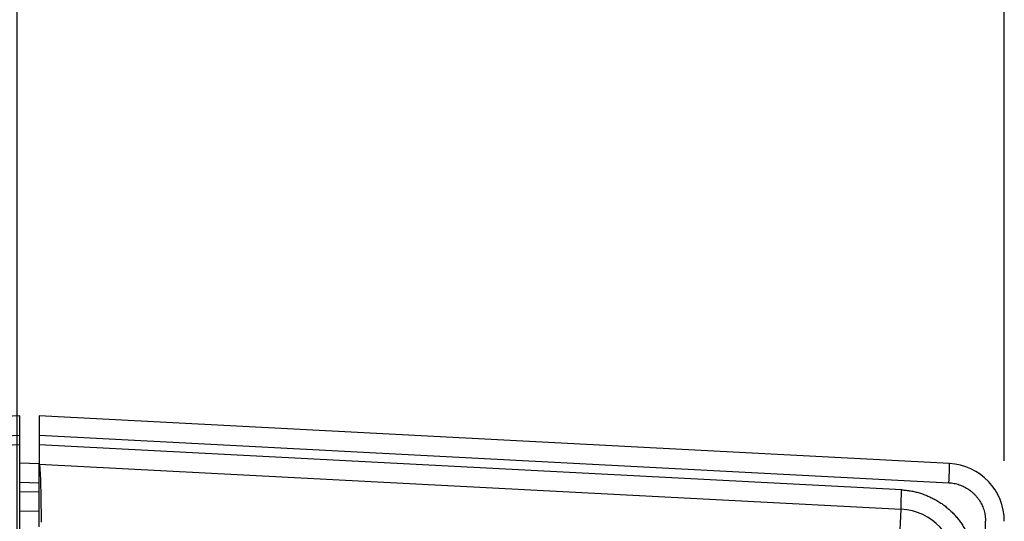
# Model space of a CAD drawing. Header units: inches. Extents: x 0 to 34, y 0 to 22.
# Tile 41 of 93: x 8.376 to 9.396, y 13.408 to 13.928. Entities that reach past the tile are written whole.
import ezdxf

# ---------------------------------------------------------------- set-up
doc = ezdxf.new("R2010")
doc.units = ezdxf.units.IN
doc.header["$LTSCALE"] = 1.87
doc.header["$MEASUREMENT"] = 0
doc.layers.get('0').update_dxf_attribs({"linetype": 'CONTINUOUS'})
doc.layers.add('DIMENSIONS', color=7, linetype='CONTINUOUS')
doc.styles.get("Standard").update_dxf_attribs({"font": 'txt', "width": 0.8})
doc.dimstyles.new('DIMSTYLE_1', dxfattribs={"dimtxt": 0.125, "dimasz": 0.18, "dimexe": 0.18, "dimexo": 0.0625, "dimgap": 0.09, "dimtad": 0, "dimtih": 1, "dimtoh": 1, "dimdec": 3, "dimzin": 4, "dimdsep": 46, "dimtxsty": 'STANDARD', "dimblk": '_FILLED', "dimblk1": '_FILLED', "dimblk2": '_FILLED', "dimcen": 0.09, "dimadec": 0, "dimazin": 0, "dimtp": 0.01, "dimtm": 0.01, "dimtfac": 1, "dimtdec": 3, "dimtofl": 0, "dimtmove": 0, "dimatfit": 3, "dimldrblk": '_FILLED', "dimfxl": 1, "dimtolj": 1, "dimtzin": 4, "dimarcsym": 0})

# ---------------------------------------------------------------- blocks, each defined once
blk = doc.blocks.new('_FILLED')
at = {"color": 0, "linetype": 'BYBLOCK'}
blk.add_solid([(0, 0), (-1, 0.1736), (-1, -0.1736)], dxfattribs=at)
blk = doc.blocks.new('*D8')
at = {"layer": 'DIMENSIONS', "color": 2, "linetype": 'CONTINUOUS'}
for p, q in [((7.3963, 13.4714), (7.3963, 14.3922)), ((9.3963, 13.4704), (9.3963, 14.3922)), ((7.3963, 14.2672), (7.7023, 14.2672)), ((9.3963, 14.2672), (9.0523, 14.2672))]:
    blk.add_line(p, q, dxfattribs=at)
at = {"layer": 'DIMENSIONS', "color": 2, "linetype": 'CONTINUOUS', "xscale": 0.18, "yscale": 0.18, "zscale": 0.18, "rotation": 180}
blk.add_blockref('_FILLED', (7.3963, 14.2672), dxfattribs=at)
at = {"layer": 'DIMENSIONS', "color": 2, "linetype": 'CONTINUOUS', "xscale": 0.18, "yscale": 0.18, "zscale": 0.18}
blk.add_blockref('_FILLED', (9.3963, 14.2672), dxfattribs=at)
at = {"layer": 'DIMENSIONS', "color": 2, "linetype": 'CONTINUOUS', "width": 0.8}
for s, p in [('2.000', (7.7648, 14.2047)), ('[', (8.3898, 14.2047)), ('50.8', (8.4898, 14.2047)), (']', (8.8898, 14.2047))]:
    blk.add_text(s, height=0.125, dxfattribs=at).set_placement(p)
blk = doc.blocks.new('*D23')
at = {"layer": 'DIMENSIONS', "color": 2, "linetype": 'CONTINUOUS'}
for p, q in [((7.5588, 13.0523), (7.5588, 15.8922)), ((8.3738, 13.0523), (8.3738, 15.8922)), ((7.5588, 15.7672), (7.2494, 15.7672)), ((8.3738, 15.7672), (8.7338, 15.7672))]:
    blk.add_line(p, q, dxfattribs=at)
at = {"layer": 'DIMENSIONS', "color": 2, "linetype": 'CONTINUOUS', "xscale": 0.18, "yscale": 0.18, "zscale": 0.18}
blk.add_blockref('_FILLED', (7.5588, 15.7672), dxfattribs=at)
at = {"layer": 'DIMENSIONS', "color": 2, "linetype": 'CONTINUOUS', "xscale": 0.18, "yscale": 0.18, "zscale": 0.18, "rotation": 180}
blk.add_blockref('_FILLED', (8.3738, 15.7672), dxfattribs=at)
at = {"layer": 'DIMENSIONS', "color": 2, "linetype": 'CONTINUOUS', "width": 0.8}
for s, p in [('.815', (6.0619, 15.7047)), ('[', (6.5869, 15.7047)), ('20.7', (6.6869, 15.7047)), (']', (7.0869, 15.7047))]:
    blk.add_text(s, height=0.125, dxfattribs=at).set_placement(p)

msp = doc.modelspace()

# ---------------------------------------------------------------- linework, layer by layer
at = {"color": 7, "linetype": 'CONTINUOUS'}
for p, q in [((8.3763, 13.5172), (7.4532, 13.4688)), ((8.3763, 13.3767), (8.3763, 13.5172)), ((8.3963, 13.5172), (8.3963, 13.4672)), ((9.3395, 13.4678), (8.3963, 13.5172)), ((7.4537, 13.4489), (8.3763, 13.4972)), ((8.3963, 13.4972), (9.3389, 13.4478)), ((8.3763, 13.4872), (7.5027, 13.4414)), ((9.29, 13.4404), (8.3963, 13.4872)), ((8.3763, 13.4683), (8.3963, 13.4679)), ((8.3963, 13.4672), (9.2895, 13.4204)), ((8.3763, 13.4483), (8.3963, 13.4479)), ((8.3963, 13.4379), (8.3763, 13.4383)), ((8.3963, 13.4179), (8.3763, 13.4183)), ((9.2863, 13.3605), (9.2895, 13.4204)), ((9.3768, 8.6101), (9.3768, 13.4079))]:
    msp.add_line(p, q, dxfattribs=at)
for centre, end in [((9.3363, 13.4079), 87), ((9.2863, 13.3605), 86.9976)]:
    msp.add_arc(centre, 0.06, 0, end, dxfattribs=at)
for points, knots in [([(8.3963, 13.4023), (8.3963, 13.4095), (8.3963, 13.4239), (8.3963, 13.4455), (8.3963, 13.46), (8.3963, 13.4672)], [0, 0, 0, 0, 0.332656, 0.666113, 1, 1, 1, 1]), ([(8.3963, 13.4672), (8.3964, 13.4672), (8.3965, 13.467), (8.3966, 13.4667), (8.3967, 13.466), (8.3968, 13.4652), (8.397, 13.4642), (8.3971, 13.4629), (8.3972, 13.4614), (8.3973, 13.4597), (8.3974, 13.4577), (8.3976, 13.4556), (8.3977, 13.4533), (8.3978, 13.4508), (8.3978, 13.4481), (8.3979, 13.4453), (8.398, 13.4423), (8.3981, 13.4392), (8.3982, 13.4359), (8.3982, 13.4326), (8.3983, 13.4291), (8.3983, 13.4256), (8.3983, 13.4219), (8.3984, 13.4183), (8.3984, 13.4145), (8.3984, 13.4108), (8.3984, 13.4083), (8.3984, 13.407)], [0, 0, 0, 0, 0.002996, 0.009341, 0.01942, 0.033313, 0.050977, 0.072345, 0.097354, 0.125882, 0.157874, 0.193165, 0.231628, 0.273134, 0.317465, 0.364522, 0.414056, 0.465898, 0.519864, 0.575668, 0.633185, 0.692107, 0.752238, 0.813361, 0.875153, 0.937477, 1, 1, 1, 1]), ([(9.3389, 13.4478), (9.339, 13.4484), (9.339, 13.4495), (9.3391, 13.4511), (9.3392, 13.4527), (9.3392, 13.4543), (9.3393, 13.4558), (9.3394, 13.4573), (9.3394, 13.4587), (9.3395, 13.46), (9.3395, 13.4613), (9.3395, 13.4625), (9.3396, 13.4635), (9.3396, 13.4645), (9.3396, 13.4653), (9.3396, 13.466), (9.3396, 13.4666), (9.3396, 13.4671), (9.3395, 13.4675), (9.3395, 13.4676), (9.3395, 13.4678), (9.3395, 13.4678)], [0, 0, 0, 0, 0.082493, 0.16442, 0.245221, 0.324345, 0.401249, 0.47541, 0.546321, 0.6135, 0.67649, 0.734864, 0.788224, 0.836207, 0.878486, 0.914777, 0.944838, 0.968473, 0.985537, 0.995965, 1, 1, 1, 1]), ([(9.3389, 13.4478), (9.3398, 13.4478), (9.3417, 13.4476), (9.3444, 13.4472), (9.3471, 13.4466), (9.3497, 13.4458), (9.3523, 13.4448), (9.3548, 13.4436), (9.3572, 13.4423), (9.3596, 13.4408), (9.3618, 13.4392), (9.3639, 13.4374), (9.3659, 13.4354), (9.3677, 13.4334), (9.3694, 13.4312), (9.3709, 13.4289), (9.3723, 13.4265), (9.3735, 13.424), (9.3745, 13.4214), (9.3754, 13.4188), (9.376, 13.4161), (9.3765, 13.4134), (9.3768, 13.4106), (9.3768, 13.4088), (9.3768, 13.4079)], [0, 0, 0, 0, 0.045058, 0.090416, 0.135957, 0.181536, 0.227017, 0.272407, 0.317825, 0.363324, 0.408851, 0.454361, 0.499842, 0.545302, 0.590789, 0.636344, 0.681905, 0.72737, 0.77277, 0.818231, 0.863783, 0.909335, 0.954785, 1, 1, 1, 1]), ([(9.2895, 13.4204), (9.2894, 13.4204), (9.2894, 13.4205), (9.2894, 13.4207), (9.2894, 13.4211), (9.2893, 13.4215), (9.2893, 13.4221), (9.2893, 13.4229), (9.2893, 13.4237), (9.2894, 13.4247), (9.2894, 13.4257), (9.2894, 13.4269), (9.2895, 13.4281), (9.2895, 13.4295), (9.2895, 13.4309), (9.2896, 13.4324), (9.2897, 13.4339), (9.2897, 13.4355), (9.2898, 13.4371), (9.2899, 13.4387), (9.29, 13.4398), (9.29, 13.4404)], [0, 0, 0, 0, 0.004033, 0.01446, 0.031522, 0.055152, 0.085208, 0.121499, 0.163777, 0.211757, 0.265114, 0.323487, 0.386481, 0.453665, 0.524579, 0.598739, 0.675638, 0.75476, 0.835568, 0.917501, 1, 1, 1, 1]), ([(9.29, 13.4404), (9.2915, 13.4403), (9.2946, 13.44), (9.2993, 13.4394), (9.3038, 13.4385), (9.3084, 13.4373), (9.3128, 13.4358), (9.3172, 13.4341), (9.3214, 13.4322), (9.3255, 13.43), (9.3295, 13.4275), (9.3334, 13.4248), (9.3371, 13.422), (9.3406, 13.4189), (9.3439, 13.4156), (9.347, 13.4121), (9.3499, 13.4084), (9.3526, 13.4046), (9.3551, 13.4006), (9.3573, 13.3965), (9.3593, 13.3923), (9.361, 13.3879), (9.3625, 13.3835), (9.3637, 13.3789), (9.3646, 13.3744), (9.3653, 13.3697), (9.3657, 13.3651), (9.3658, 13.362), (9.3658, 13.3605)], [0, 0, 0, 0, 0.038439, 0.076876, 0.115334, 0.153807, 0.19229, 0.23078, 0.269285, 0.30781, 0.346351, 0.384874, 0.423346, 0.461786, 0.500246, 0.53876, 0.577298, 0.615818, 0.654302, 0.692771, 0.731245, 0.769738, 0.808259, 0.846797, 0.885302, 0.923715, 0.961979, 1, 1, 1, 1])]:
    msp.add_open_spline(points, degree=3, knots=knots, dxfattribs=at)

# ---------------------------------------------------------------- dimensions: what is measured, and where the dimension line sits
at = {"layer": 'DIMENSIONS', "color": 2, "linetype": 'CONTINUOUS'}
dim = msp.add_linear_dim(base=(7.5588, 15.7672), p1=(8.3738, 13.0523), p2=(7.5588, 13.0523), angle=180, dimstyle='DIMSTYLE_1', dxfattribs=at)
dim.commit()
dim.dimension.update_dxf_attribs({"geometry": '*D23', "text_midpoint": (6.6244, 15.7672), "dimtype": 160})
dim = msp.add_linear_dim(base=(9.3963, 14.2672), p1=(7.3963, 13.4714), p2=(9.3963, 13.4704), dimstyle='DIMSTYLE_1', dxfattribs=at)
dim.commit()
dim.dimension.update_dxf_attribs({"geometry": '*D8', "text_midpoint": (8.3773, 14.2672), "dimtype": 160})

doc.saveas('drawing.dxf')
